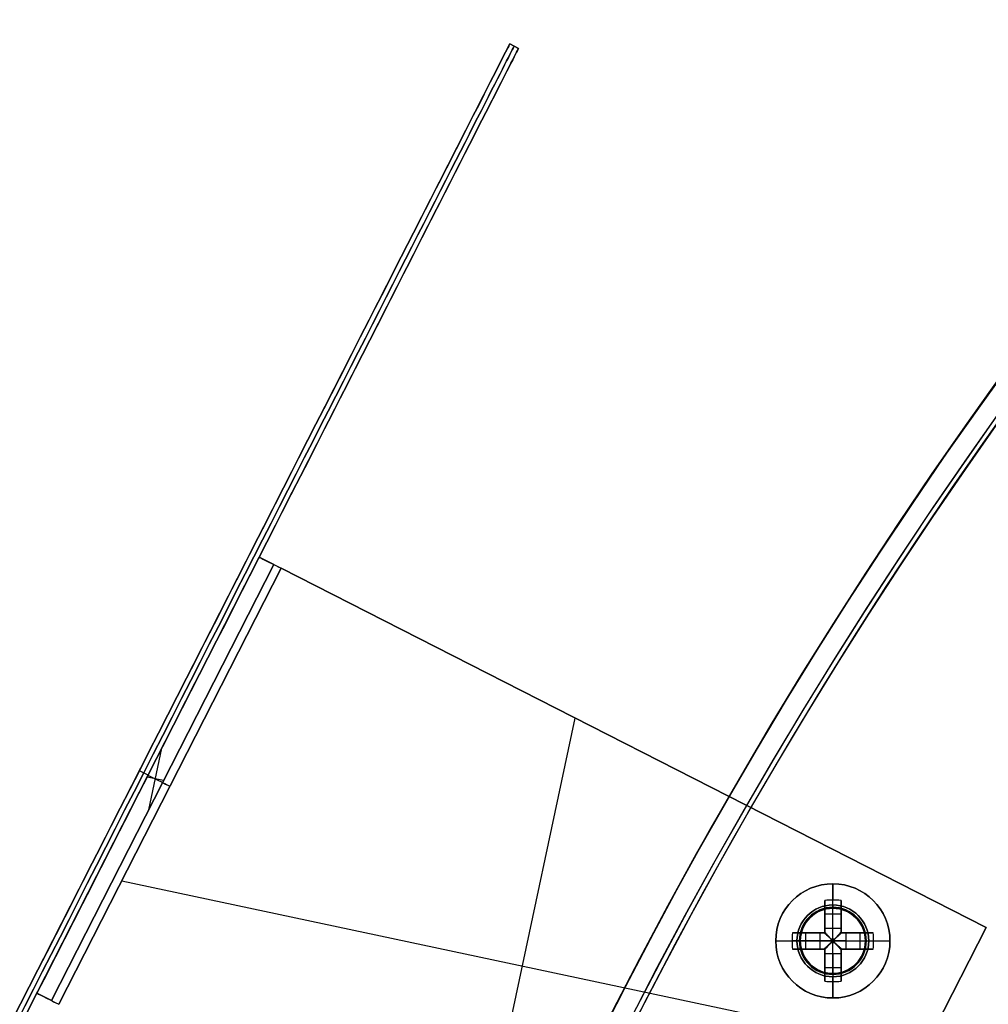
# Model space of a CAD drawing. Header units: millimetres. Extents: x -83 to 676, y -83 to 676.
# Tile 117 of 256: x -4 to 55, y 432 to 492. Entities that reach past the tile are written whole.
import ezdxf

# ---------------------------------------------------------------- set-up
doc = ezdxf.new("R2010")
doc.units = ezdxf.units.MM
doc.header["$MEASUREMENT"] = 0
doc.layers.add('IGES level 0', color=7, linetype='Continuous', true_color=0xff7878)

msp = doc.modelspace()

# ---------------------------------------------------------------- linework, layer by layer
at = {"layer": 'IGES level 0', "color": 2, "true_color": 0xeded00}
for p, q in [((-19.43, 401.358, -28.5), (25.969, 490.459, -28.5)), ((-18.895, 401.086, -28.5), (26.504, 490.186, -28.5)), ((25.969, 490.459, -153.5), (25.969, 490.459, 96.5)), ((26.504, 490.186, 96.5), (25.969, 490.459, 96.5)), ((25.969, 490.459, 96.5), (25.969, 490.459, -153.5)), ((25.969, 490.459, -153.5), (26.504, 490.186, -153.5)), ((25.969, 490.459, -28.5), (26.504, 490.186, -28.5)), ((25.969, 490.459, -153.5), (26.504, 490.186, -153.5)), ((26.504, 490.186, 96.5), (25.969, 490.459, 96.5)), ((26.237, 490.322, -153.5), (26.237, 490.322, 96.5)), ((26.504, 490.186, -153.5), (26.504, 490.186, 96.5)), ((26.504, 490.186, -153.5), (26.504, 490.186, 96.5)), ((3.27, 445.908, -203.5), (3.27, 445.908, 146.5)), ((3.804, 445.636, -203.5), (3.27, 445.908, -203.5)), ((3.804, 445.636, 146.5), (3.27, 445.908, 146.5)), ((3.804, 445.636, -203.5), (3.804, 445.636, 146.5))]:
    msp.add_line(p, q, dxfattribs=at)
at = {"layer": 'IGES level 0', "color": 70, "true_color": 0x66ff00}
for p, q in [((10.614, 459.001, 8), (-3.006, 432.271, 8)), ((-3.006, 432.271, 46.5), (10.614, 459.001, 46.5)), ((-3.006, 432.271, 27.25), (10.614, 459.001, 27.25)), ((10.614, 459.001, 46.5), (-3.006, 432.271, 46.5)), ((-3.006, 432.271, 8), (10.614, 459.001, 8)), ((10.614, 459.001, 46.5), (10.614, 459.001, 8)), ((10.614, 459.001, 8), (11.505, 458.547, 8)), ((11.505, 458.547, 8), (-2.114, 431.817, 8)), ((-2.114, 431.817, 46.5), (11.505, 458.547, 46.5)), ((11.505, 458.547, 8), (-2.114, 431.817, 8)), ((-2.114, 431.817, 27.25), (11.505, 458.547, 27.25)), ((11.505, 458.547, 46.5), (-2.114, 431.817, 46.5)), ((-1.669, 431.59, 48), (11.951, 458.32, 48)), ((11.951, 458.32, 48), (-1.669, 431.59, 48)), ((-1.669, 431.59, 47), (11.951, 458.32, 47)), ((11.951, 458.32, 47), (-1.669, 431.59, 47)), ((11.505, 458.547, 46.5), (11.505, 458.547, 8)), ((55.165, 436.301, 48), (11.951, 458.32, 48)), ((55.165, 436.301, 47), (11.951, 458.32, 47)), ((23.519, 418.756, 48), (29.976, 449.135, 48)), ((23.519, 418.756, 47), (29.976, 449.135, 47)), ((3.848, 443.519, 8), (4.652, 447.299, 8)), ((4.756, 445.301, 8), (3.744, 445.517, 8)), ((3.804, 445.636, 8), (3.804, 445.636, 46.5)), ((4.695, 445.182, 8), (4.695, 445.182, 46.5)), ((2.191, 439.165, 48), (51.305, 428.726, 48)), ((2.191, 439.165, 47), (51.305, 428.726, 47)), ((41.545, 409.571, 48), (55.165, 436.301, 48)), ((41.545, 409.571, 47), (55.165, 436.301, 47)), ((-3.006, 432.271, 8), (-3.006, 432.271, 46.5)), ((-2.114, 431.817, 8), (-3.006, 432.271, 8)), ((-2.114, 431.817, 8), (-2.114, 431.817, 46.5))]:
    msp.add_line(p, q, dxfattribs=at)
at = {"layer": 'IGES level 0', "color": 254, "true_color": 0xcad1ee}
for p, q in [((10.614, 459.001, 46.5), (10.614, 459.001, 8)), ((10.614, 459.001, 8), (11.505, 458.547, 8)), ((11.505, 458.547, 28), (10.614, 459.001, 28)), ((11.505, 458.547, 8), (11.505, 458.547, 46.5)), ((11.951, 458.32, 47), (55.165, 436.301, 47)), ((55.165, 436.301, 48), (11.951, 458.32, 48)), ((32.889, 447.651, 47), (32.889, 447.651, 48)), ((46.182, 437.435, 48), (46.182, 437.435, 47)), ((46.284, 437.41, 47), (46.284, 437.41, 45.8)), ((41.545, 409.571, 48), (55.165, 436.301, 48)), ((55.165, 436.301, 47), (41.545, 409.571, 47)), ((41.545, 409.571, 47.5), (55.165, 436.301, 47.5)), ((43.81, 435.894, 47), (43.81, 435.894, 48)), ((43.81, 435.894, 48), (43.81, 435.894, 47)), ((43.835, 435.996, 45.8), (43.835, 435.996, 47)), ((43.835, 435.996, 47), (43.835, 435.996, 45.8)), ((55.165, 436.301, 47), (55.165, 436.301, 48)), ((55.165, 436.301, 48), (55.165, 436.301, 47)), ((47.698, 434.961, 47), (47.698, 434.961, 45.8)), ((47.698, 434.961, 45.8), (47.698, 434.961, 47)), ((47.723, 435.063, 48), (47.723, 435.063, 47)), ((47.723, 435.063, 47), (47.723, 435.063, 48)), ((45.249, 433.546, 47), (45.249, 433.546, 45.8)), ((45.351, 433.522, 48), (45.351, 433.522, 47)), ((-2.114, 431.817, 8), (-3.006, 432.271, 8)), ((-3.006, 432.271, 8), (-3.006, 432.271, 46.5)), ((-2.114, 431.817, 28), (-3.006, 432.271, 28)), ((-2.114, 431.817, 46.5), (-2.114, 431.817, 8))]:
    msp.add_line(p, q, dxfattribs=at)
at = {"layer": 'IGES level 0', "color": 1, "true_color": 0xff0808}
for p, q in [((45.767, 437.678, 48), (45.767, 438.978, 48)), ((45.267, 436.265, 48.463), (45.267, 437.953, 50.13)), ((45.267, 437.953, 50.13), (45.267, 436.265, 48.463)), ((45.767, 436.265, 48.463), (45.767, 437.978, 50.155)), ((46.267, 437.953, 50.13), (46.267, 436.265, 48.463)), ((46.267, 436.265, 48.463), (46.267, 437.953, 50.13)), ((45.267, 435.978, 49.699), (45.267, 437.516, 49.699)), ((45.267, 437.134, 49.322), (46.267, 437.134, 49.322)), ((45.267, 436.966, 49.155), (45.267, 436.966, 50.83)), ((45.767, 437.478, 47.8), (45.767, 437.478, 40)), ((45.767, 433.478, 40), (45.767, 437.478, 40)), ((45.767, 437.478, 40), (45.767, 437.478, 47.8)), ((46.267, 437.516, 49.699), (46.267, 435.978, 49.699)), ((46.267, 436.966, 49.155), (46.267, 436.966, 50.83)), ((43.292, 435.978, 50.13), (44.98, 435.978, 48.463)), ((44.98, 435.978, 48.463), (43.292, 435.978, 50.13)), ((43.728, 435.978, 49.699), (45.267, 435.978, 49.699)), ((44.111, 434.978, 49.322), (44.111, 435.978, 49.322)), ((44.279, 435.978, 49.155), (44.279, 435.978, 50.83)), ((44.98, 434.978, 48.463), (44.98, 435.978, 48.463)), ((44.98, 434.978, 48.463), (44.98, 435.978, 48.463)), ((45.267, 436.265, 48.463), (46.267, 436.265, 48.463)), ((45.267, 436.265, 48.463), (46.267, 436.265, 48.463)), ((45.267, 435.978, 51.128), (45.267, 435.978, 48.27)), ((45.267, 435.978, 48.27), (45.267, 435.978, 51.128)), ((46.267, 435.978, 51.128), (46.267, 435.978, 48.27)), ((46.267, 435.978, 49.699), (47.805, 435.978, 49.699)), ((46.267, 435.978, 48.27), (46.267, 435.978, 51.128)), ((46.553, 435.978, 48.463), (48.241, 435.978, 50.13)), ((46.553, 435.978, 48.463), (46.553, 434.978, 48.463)), ((48.241, 435.978, 50.13), (46.553, 435.978, 48.463)), ((46.553, 435.978, 48.463), (46.553, 434.978, 48.463)), ((47.254, 435.978, 49.155), (47.254, 435.978, 50.83)), ((47.423, 435.978, 49.322), (47.423, 434.978, 49.322)), ((42.267, 435.478, 48), (43.567, 435.478, 48)), ((44.98, 435.478, 48.463), (43.267, 435.478, 50.155)), ((43.767, 435.478, 47.8), (43.767, 435.478, 40)), ((43.767, 435.478, 40), (47.767, 435.478, 40)), ((45.864, 435.576, 48.18), (45.669, 435.576, 48.18)), ((45.669, 435.576, 48.18), (45.669, 435.381, 48.18)), ((45.669, 435.576, 48.18), (45.669, 435.381, 48.18)), ((45.864, 435.576, 48.18), (45.669, 435.576, 48.18)), ((45.669, 435.478, 48.18), (45.864, 435.478, 48.18)), ((45.669, 435.381, 48.18), (45.864, 435.381, 48.18)), ((45.669, 435.381, 48.18), (45.864, 435.381, 48.18)), ((45.767, 435.576, 48.18), (45.767, 435.381, 48.18)), ((45.864, 435.381, 48.18), (45.864, 435.576, 48.18)), ((45.864, 435.381, 48.18), (45.864, 435.576, 48.18)), ((46.553, 435.478, 48.463), (48.267, 435.478, 50.155)), ((47.767, 435.478, 47.8), (47.767, 435.478, 40)), ((47.967, 435.478, 48), (49.267, 435.478, 48)), ((44.98, 434.978, 48.463), (43.292, 434.978, 50.13)), ((43.292, 434.978, 50.13), (44.98, 434.978, 48.463)), ((45.267, 434.978, 49.699), (43.728, 434.978, 49.699)), ((44.279, 434.978, 49.155), (44.279, 434.978, 50.83)), ((45.267, 434.978, 51.128), (45.267, 434.978, 48.27)), ((45.267, 434.978, 48.27), (45.267, 434.978, 51.128)), ((45.267, 433.44, 49.699), (45.267, 434.978, 49.699)), ((45.267, 433.004, 50.13), (45.267, 434.692, 48.463)), ((46.267, 434.692, 48.463), (45.267, 434.692, 48.463)), ((45.267, 434.692, 48.463), (45.267, 433.004, 50.13)), ((46.267, 434.692, 48.463), (45.267, 434.692, 48.463)), ((45.767, 434.692, 48.463), (45.767, 432.978, 50.155)), ((46.267, 434.978, 51.128), (46.267, 434.978, 48.27)), ((46.267, 434.978, 49.699), (46.267, 433.44, 49.699)), ((46.267, 434.978, 48.27), (46.267, 434.978, 51.128)), ((47.805, 434.978, 49.699), (46.267, 434.978, 49.699)), ((46.267, 434.692, 48.463), (46.267, 433.004, 50.13)), ((46.267, 433.004, 50.13), (46.267, 434.692, 48.463)), ((48.241, 434.978, 50.13), (46.553, 434.978, 48.463)), ((46.553, 434.978, 48.463), (48.241, 434.978, 50.13)), ((47.254, 434.978, 49.155), (47.254, 434.978, 50.83)), ((45.267, 433.991, 49.155), (45.267, 433.991, 50.83)), ((46.267, 433.991, 49.155), (46.267, 433.991, 50.83)), ((46.267, 433.822, 49.322), (45.267, 433.822, 49.322)), ((45.767, 433.478, 40), (45.767, 433.478, 47.8)), ((45.767, 433.478, 47.8), (45.767, 433.478, 40)), ((45.767, 431.978, 48), (45.767, 433.278, 48))]:
    msp.add_line(p, q, dxfattribs=at)
at = {"layer": 'IGES level 0', "color": 153, "true_color": 0x5393cf}
for centre in [(296.5, 296.5), (296.5, 296.5, -1.2)]:
    msp.add_circle(centre, 296.5, dxfattribs=at)
at = {"layer": 'IGES level 0'}
for centre, radius in [((296.5, 296.5, 47), 296.5), ((296.5, 296.5), 296.5), ((296.5, 296.5, 47), 295.3), ((296.5, 296.5), 295.3)]:
    msp.add_circle(centre, radius, dxfattribs=at)
at = {"layer": 'IGES level 0', "color": 124, "true_color": 0x1aa180}
for centre, radius in [((296.5, 296.5, 47), 295), ((296.5, 296.5, 45.8), 295), ((296.5, 296.5, 47), 242.5), ((296.5, 296.5, 45.8), 242.5), ((45.767, 435.478, 47), 2), ((45.767, 435.478, 45.8), 2)]:
    msp.add_circle(centre, radius, dxfattribs=at)
at = {"layer": 'IGES level 0', "color": 31, "true_color": 0xffba87}
for centre in [(296.5, 296.5), (296.5, 296.5, 47)]:
    msp.add_circle(centre, 242.2, dxfattribs=at)
at = {"layer": 'IGES level 0', "color": 1, "true_color": 0xff0808}
for centre, radius in [((45.767, 435.478, 48), 3.5), ((45.767, 435.478, 48), 2.2), ((45.767, 435.478, 40), 2)]:
    msp.add_circle(centre, radius, dxfattribs=at)
at = {"layer": 'IGES level 0', "color": 70, "true_color": 0x66ff00}
for centre in [(45.767, 435.478, 48), (45.767, 435.478, 47)]:
    msp.add_circle(centre, 2, dxfattribs=at)
at = {"layer": 'IGES level 0'}
for centre, radius in [((296.5, 296.5), 296.5), ((296.5, 296.5, 47), 296.5), ((296.5, 296.5, 23.5), 296.5), ((296.5, 296.5, 47), 295.3), ((296.5, 296.5), 295.3), ((296.5, 296.5, 23.5), 295.3)]:
    msp.add_arc(centre, radius, 45, 225, dxfattribs=at)
at = {"layer": 'IGES level 0', "color": 153, "true_color": 0x5393cf}
for centre in [(296.5, 296.5, -1.2), (296.5, 296.5), (296.5, 296.5, -0.6)]:
    msp.add_arc(centre, 296.5, 345, 165, dxfattribs=at)
at = {"layer": 'IGES level 0', "color": 124, "true_color": 0x1aa180}
for centre in [(296.5, 296.5, 45.8), (296.5, 296.5, 47), (296.5, 296.5, 46.4)]:
    msp.add_arc(centre, 295, 345, 165, dxfattribs=at)
at = {"layer": 'IGES level 0', "color": 2, "true_color": 0xeded00, "extrusion": (0.891007, -0.45399, 2.27374e-16)}
msp.add_arc((398.792, 96.5, -199.525), 50, 0, 180, dxfattribs=at)
msp.add_arc((398.792, 96.5, -199.525), 50, 0, 180, dxfattribs=at)
at = {"layer": 'IGES level 0', "color": 2, "true_color": 0xeded00, "extrusion": (0.891007, -0.45399, -2.27374e-16)}
msp.add_arc((398.792, -153.5, -199.525), 50, 180, 360, dxfattribs=at)
msp.add_arc((398.792, -153.5, -199.525), 50, 180, 360, dxfattribs=at)
at = {"layer": 'IGES level 0', "color": 2, "true_color": 0xeded00, "extrusion": (0.891007, -0.45399, 0)}
for centre, start, end in [((398.792, -153.5, -199.225), 180, 0), ((398.792, 96.5, -199.225), 0, 180)]:
    msp.add_arc(centre, 50, start, end, dxfattribs=at)
at = {"layer": 'IGES level 0', "color": 2, "true_color": 0xeded00, "extrusion": (0.891007, -0.45399, -7.27596e-15)}
msp.add_arc((398.792, -153.5, -198.925), 50, 180, 360, dxfattribs=at)
at = {"layer": 'IGES level 0', "color": 2, "true_color": 0xeded00, "extrusion": (0.891007, -0.45399, 7.27596e-15)}
msp.add_arc((398.792, 96.5, -198.925), 50, 0, 180, dxfattribs=at)
at = {"layer": 'IGES level 0', "color": 2, "true_color": 0xeded00, "extrusion": (0.891007, -0.45399, 5.00222e-16)}
msp.add_arc((398.792, 96.5, -198.925), 50, 0, 180, dxfattribs=at)
at = {"layer": 'IGES level 0', "color": 2, "true_color": 0xeded00, "extrusion": (0.891007, -0.45399, -5.00222e-16)}
msp.add_arc((398.792, -153.5, -198.925), 50, 180, 0, dxfattribs=at)
at = {"layer": 'IGES level 0', "color": 31, "true_color": 0xffba87}
for centre in [(296.5, 296.5), (296.5, 296.5, 47), (296.5, 296.5, 23.5)]:
    msp.add_arc(centre, 242.2, 135, 315, dxfattribs=at)
at = {"layer": 'IGES level 0', "color": 254, "true_color": 0xcad1ee, "extrusion": (0.45399, 0.891007, -1.87979e-13)}
msp.add_arc((197.425, 46.5, 413.792), 1.5, 360, 90, dxfattribs=at)
at = {"layer": 'IGES level 0', "color": 70, "true_color": 0x66ff00, "extrusion": (0.45399, 0.891007, -2.75179e-14)}
msp.add_arc((197.425, 46.5, 413.792), 1.5, 360, 90, dxfattribs=at)
at = {"layer": 'IGES level 0', "color": 254, "true_color": 0xcad1ee, "extrusion": (0.45399, 0.891007, -9.62937e-13)}
msp.add_arc((197.425, 46.5, 413.792), 0.5, 0, 90, dxfattribs=at)
at = {"layer": 'IGES level 0', "color": 70, "true_color": 0x66ff00, "extrusion": (0.45399, 0.891007, -2.78016e-13)}
msp.add_arc((197.425, 46.5, 413.792), 0.5, 360, 90, dxfattribs=at)
at = {"layer": 'IGES level 0', "color": 70, "true_color": 0x66ff00, "extrusion": (0.45399, 0.891007, -6.19593e-12)}
for radius in [1.5, 0.5]:
    msp.add_arc((197.425, 46.5, 398.792), radius, 360, 90, dxfattribs=at)
at = {"layer": 'IGES level 0', "color": 1, "true_color": 0xff0808}
for centre, radius, start, end in [((45.767, 435.478, 48), 3.5, 0, 180), ((45.767, 435.478, 48), 2.2, 90, 270), ((45.767, 435.478, 48), 2.2, 270, 90), ((45.767, 435.478, 47.941), 2.059, 90, 270), ((45.767, 435.478, 40), 2, 90, 270), ((45.767, 435.478, 47.8), 2, 90, 270), ((45.767, 435.478, 43.9), 2, 90, 270), ((45.767, 435.478, 47.8), 2, 90, 270), ((45.767, 435.478, 47.941), 2.059, 270, 90), ((45.767, 435.478, 47.8), 2, 270, 90), ((45.767, 435.478, 40), 2, 270, 90), ((45.767, 435.478, 47.8), 2, 270, 90), ((45.767, 435.478, 43.9), 2, 270, 90), ((45.767, 435.478, 48), 3.5, 180, 0)]:
    msp.add_arc(centre, radius, start, end, dxfattribs=at)
at = {"layer": 'IGES level 0', "color": 1, "true_color": 0xff0808, "extrusion": (1, 0, 0)}
for centre, radius, start, end in [((435.478, 47.686, 45.767), 3.514, 5.12754, 44.64884), ((435.576, 49.16, 45.267), 0.98, 296.55957, 314.64884), ((435.576, 49.16, 45.267), 0.98, 296.55957, 314.64884), ((435.576, 49.16, 45.767), 0.98, 270, 314.64884), ((435.576, 49.16, 46.267), 0.98, 296.55957, 314.64884), ((435.381, 49.16, 45.767), 0.98, 225.35116, 270), ((435.478, 47.686, 46.267), 3.478, 98.26479, 135.35116), ((435.381, 49.16, 46.267), 0.98, 225.35116, 243.44043), ((433.278, 47.8, 45.767), 0.2, 360, 90), ((435.478, 47.686, 45.767), 3.514, 135.35116, 174.87246)]:
    msp.add_arc(centre, radius, start, end, dxfattribs=at)
at = {"layer": 'IGES level 0', "color": 1, "true_color": 0xff0808, "extrusion": (-9.0207e-15, -0.70276, 0.711427)}
msp.add_arc((45.767, 343.323, -272.112), 3.514, 81.81988, 98.18012, dxfattribs=at)
at = {"layer": 'IGES level 0', "color": 1, "true_color": 0xff0808, "extrusion": (1.24501e-14, -0.70276, 0.711427)}
msp.add_arc((45.767, 343.323, -272.112), 3.514, 81.81988, 98.18012, dxfattribs=at)
at = {"layer": 'IGES level 0', "color": 1, "true_color": 0xff0808, "extrusion": (1, 5.73308e-15, -2.89699e-15)}
msp.add_arc((435.478, 47.686, 45.267), 3.478, 44.64884, 81.73521, dxfattribs=at)
at = {"layer": 'IGES level 0', "color": 1, "true_color": 0xff0808, "extrusion": (1, 1.7746e-14, 3.5119e-14)}
msp.add_arc((435.478, 47.686, 45.267), 3.478, 44.64884, 81.73521, dxfattribs=at)
at = {"layer": 'IGES level 0', "color": 1, "true_color": 0xff0808, "extrusion": (1, 8.57701e-14, -8.57701e-14)}
msp.add_arc((437.678, 47.8, 45.767), 0.2, 90, 180, dxfattribs=at)
at = {"layer": 'IGES level 0', "color": 1, "true_color": 0xff0808, "extrusion": (1, -6.06486e-14, 2.51215e-14)}
msp.add_arc((437.678, 47.8, 45.767), 0.2, 90, 180, dxfattribs=at)
at = {"layer": 'IGES level 0', "color": 1, "true_color": 0xff0808, "extrusion": (1, -1.7746e-14, -3.5119e-14)}
msp.add_arc((435.478, 47.686, 46.267), 3.478, 44.64884, 81.73521, dxfattribs=at)
at = {"layer": 'IGES level 0', "color": 1, "true_color": 0xff0808, "extrusion": (1, 2.34791e-14, 3.2222e-14)}
msp.add_arc((435.478, 47.686, 46.267), 3.478, 44.64884, 81.73521, dxfattribs=at)
at = {"layer": 'IGES level 0', "color": 254, "true_color": 0xcad1ee}
for centre, start, end in [((45.767, 435.478, 48), 348, 168), ((45.767, 435.478, 47), 348, 168), ((45.767, 435.478, 47.5), 348, 168), ((45.767, 435.478, 47), 345, 165), ((45.767, 435.478, 45.8), 345, 165), ((45.767, 435.478, 46.4), 345, 165), ((45.767, 435.478, 47), 165, 345), ((45.767, 435.478, 45.8), 165, 345), ((45.767, 435.478, 46.4), 165, 345), ((45.767, 435.478, 48), 168, 348), ((45.767, 435.478, 47), 168, 348), ((45.767, 435.478, 47.5), 168, 348)]:
    msp.add_arc(centre, 2, start, end, dxfattribs=at)
at = {"layer": 'IGES level 0', "color": 1, "true_color": 0xff0808, "extrusion": (0.70276, -1.56398e-15, 0.711427)}
msp.add_arc((435.478, 0.952, 66.088), 3.514, 81.81988, 98.18012, dxfattribs=at)
at = {"layer": 'IGES level 0', "color": 1, "true_color": 0xff0808, "extrusion": (0.70276, 7.8549e-14, 0.711427)}
msp.add_arc((435.478, 0.952, 66.088), 3.514, 81.81988, 90, dxfattribs=at)
at = {"layer": 'IGES level 0', "color": 1, "true_color": 0xff0808, "extrusion": (-1.41968e-13, 1, 2.80952e-13)}
msp.add_arc((-45.767, 47.686, 435.978), 3.478, 44.64884, 81.73521, dxfattribs=at)
at = {"layer": 'IGES level 0', "color": 1, "true_color": 0xff0808, "extrusion": (1.41968e-13, 1, -2.80952e-13)}
for centre in [(-45.767, 47.686, 435.978), (-45.767, 47.686, 434.978)]:
    msp.add_arc(centre, 3.478, 44.64884, 81.73521, dxfattribs=at)
at = {"layer": 'IGES level 0', "color": 1, "true_color": 0xff0808, "extrusion": (0, 1, 0)}
for centre, radius, start, end in [((-45.669, 49.16, 435.978), 0.98, 296.55957, 314.64884), ((-45.767, 47.686, 435.978), 3.478, 98.26479, 135.35116), ((-45.669, 49.16, 435.478), 0.98, 270, 314.64884), ((-45.864, 49.16, 435.478), 0.98, 225.35116, 270), ((-45.767, 47.686, 435.478), 3.514, 135.35116, 174.87246), ((-45.767, 47.686, 434.978), 3.478, 44.64884, 81.73521), ((-45.669, 49.16, 434.978), 0.98, 296.55957, 314.64884), ((-45.669, 49.16, 434.978), 0.98, 296.55957, 314.64884), ((-45.767, 47.686, 434.978), 3.478, 98.26479, 135.35116), ((-45.864, 49.16, 434.978), 0.98, 225.35116, 243.44043)]:
    msp.add_arc(centre, radius, start, end, dxfattribs=at)
at = {"layer": 'IGES level 0', "color": 1, "true_color": 0xff0808, "extrusion": (-2.71587e-12, 1, -3.7929e-12)}
msp.add_arc((-45.669, 49.16, 435.978), 0.98, 296.55957, 314.64884, dxfattribs=at)
at = {"layer": 'IGES level 0', "color": 1, "true_color": 0xff0808, "extrusion": (0.689371, -0.689371, -0.222565)}
msp.add_arc((340.292, -14.358, -279.922), 0.08, 257.44027, 282.54752, dxfattribs=at)
at = {"layer": 'IGES level 0', "color": 1, "true_color": 0xff0808, "extrusion": (0.689371, 0.689371, 0.222565)}
msp.add_arc((275.568, -28.763, 343.023), 0.08, 257.45248, 282.55973, dxfattribs=at)
at = {"layer": 'IGES level 0', "color": 1, "true_color": 0xff0808, "extrusion": (1, 6.78967e-13, -9.48225e-13)}
msp.add_arc((435.576, 49.16, 46.267), 0.98, 296.55957, 314.64884, dxfattribs=at)
at = {"layer": 'IGES level 0', "color": 1, "true_color": 0xff0808, "extrusion": (-1.41968e-13, 1, -2.80952e-13)}
msp.add_arc((-45.767, 47.686, 435.978), 3.478, 98.26479, 135.35116, dxfattribs=at)
at = {"layer": 'IGES level 0', "color": 1, "true_color": 0xff0808, "extrusion": (2.71587e-12, 1, -3.7929e-12)}
msp.add_arc((-45.864, 49.16, 435.978), 0.98, 225.35116, 243.44043, dxfattribs=at)
msp.add_arc((-45.864, 49.16, 435.978), 0.98, 225.35116, 243.44043, dxfattribs=at)
at = {"layer": 'IGES level 0', "color": 1, "true_color": 0xff0808, "extrusion": (-0.70276, 2.15376e-14, 0.711427)}
msp.add_arc((-435.478, 66.071, 1.762), 3.514, 81.81988, 98.18012, dxfattribs=at)
at = {"layer": 'IGES level 0', "color": 1, "true_color": 0xff0808, "extrusion": (-0.70276, 2.04906e-14, 0.711427)}
msp.add_arc((-435.478, 66.071, 1.762), 3.514, 90, 98.18012, dxfattribs=at)
at = {"layer": 'IGES level 0', "color": 1, "true_color": 0xff0808, "extrusion": (2.49185e-13, 1, -1.15606e-13)}
msp.add_arc((-45.767, 47.686, 435.478), 3.514, 5.12754, 44.64884, dxfattribs=at)
at = {"layer": 'IGES level 0', "color": 1, "true_color": 0xff0808, "extrusion": (-4.98371e-13, 1, 2.31211e-13)}
msp.add_arc((-45.767, 47.686, 435.478), 3.514, 5.12754, 44.64884, dxfattribs=at)
at = {"layer": 'IGES level 0', "color": 1, "true_color": 0xff0808, "extrusion": (0.70276, 5.18263e-14, 0.711427)}
msp.add_arc((435.478, 0.952, 66.088), 3.514, 90, 98.18012, dxfattribs=at)
at = {"layer": 'IGES level 0', "color": 1, "true_color": 0xff0808, "extrusion": (2.1883e-10, 1, 2.87691e-11)}
msp.add_arc((-43.567, 47.8, 435.478), 0.2, 90, 180, dxfattribs=at)
at = {"layer": 'IGES level 0', "color": 1, "true_color": 0xff0808, "extrusion": (0.702705, -0.702705, -0.111406)}
msp.add_arc((340.292, 17.233, -279.565), 0.08, 263.7148, 276.35685, dxfattribs=at)
at = {"layer": 'IGES level 0', "color": 1, "true_color": 0xff0808, "extrusion": (0.702705, 0.702705, -0.111406)}
msp.add_arc((275.568, 85.843, 332.46), 0.08, 263.7148, 276.35685, dxfattribs=at)
at = {"layer": 'IGES level 0', "color": 1, "true_color": 0xff0808, "extrusion": (0.702705, 0.702705, 0.111406)}
msp.add_arc((275.568, 10.023, 343.886), 0.08, 263.64315, 276.2852, dxfattribs=at)
at = {"layer": 'IGES level 0', "color": 1, "true_color": 0xff0808, "extrusion": (0.702705, -0.702705, 0.111406)}
msp.add_arc((340.292, 78.633, -268.14), 0.08, 263.64315, 276.2852, dxfattribs=at)
at = {"layer": 'IGES level 0', "color": 1, "true_color": 0xff0808, "extrusion": (2.18833e-10, 1, -2.87618e-11)}
msp.add_arc((-47.967, 47.8, 435.478), 0.2, 360, 90, dxfattribs=at)
at = {"layer": 'IGES level 0', "color": 1, "true_color": 0xff0808, "extrusion": (-0.70276, 1.19808e-14, 0.711427)}
msp.add_arc((-435.478, 66.071, 1.762), 3.514, 81.81988, 90, dxfattribs=at)
at = {"layer": 'IGES level 0', "color": 1, "true_color": 0xff0808, "extrusion": (-2.49185e-13, 1, -1.15606e-13)}
msp.add_arc((-45.767, 47.686, 435.478), 3.514, 135.35116, 174.87246, dxfattribs=at)
at = {"layer": 'IGES level 0', "color": 1, "true_color": 0xff0808, "extrusion": (1, 3.5492e-14, -7.0238e-14)}
msp.add_arc((435.478, 47.686, 45.267), 3.478, 98.26479, 135.35116, dxfattribs=at)
at = {"layer": 'IGES level 0', "color": 1, "true_color": 0xff0808, "extrusion": (1, -6.00647e-15, 1.9008e-14)}
msp.add_arc((435.478, 47.686, 45.267), 3.478, 98.26479, 135.35116, dxfattribs=at)
at = {"layer": 'IGES level 0', "color": 1, "true_color": 0xff0808, "extrusion": (1, -3.39484e-13, -4.74112e-13)}
msp.add_arc((435.381, 49.16, 45.267), 0.98, 225.35116, 243.44043, dxfattribs=at)
msp.add_arc((435.381, 49.16, 45.267), 0.98, 225.35116, 243.44043, dxfattribs=at)
at = {"layer": 'IGES level 0', "color": 1, "true_color": 0xff0808, "extrusion": (0.689371, 0.689371, -0.222565)}
msp.add_arc((275.568, 122.711, 320.49), 0.08, 257.44027, 282.54752, dxfattribs=at)
at = {"layer": 'IGES level 0', "color": 1, "true_color": 0xff0808, "extrusion": (0.689371, -0.689371, 0.222565)}
msp.add_arc((340.292, 108.306, -257.39), 0.08, 257.45248, 282.55973, dxfattribs=at)
at = {"layer": 'IGES level 0', "color": 1, "true_color": 0xff0808, "extrusion": (1, 5.73308e-15, 2.89699e-15)}
msp.add_arc((435.478, 47.686, 46.267), 3.478, 98.26479, 135.35116, dxfattribs=at)
at = {"layer": 'IGES level 0', "color": 1, "true_color": 0xff0808, "extrusion": (1.41968e-13, 1, 2.80952e-13)}
msp.add_arc((-45.767, 47.686, 434.978), 3.478, 98.26479, 135.35116, dxfattribs=at)
at = {"layer": 'IGES level 0', "color": 1, "true_color": 0xff0808, "extrusion": (1, 3.39484e-13, 4.74112e-13)}
msp.add_arc((435.381, 49.16, 46.267), 0.98, 225.35116, 243.44043, dxfattribs=at)
at = {"layer": 'IGES level 0', "color": 1, "true_color": 0xff0808, "extrusion": (-2.71587e-12, 1, 3.7929e-12)}
msp.add_arc((-45.864, 49.16, 434.978), 0.98, 225.35116, 243.44043, dxfattribs=at)
at = {"layer": 'IGES level 0', "color": 1, "true_color": 0xff0808, "extrusion": (1, -2.51215e-14, -6.06486e-14)}
msp.add_arc((433.278, 47.8, 45.767), 0.2, 360, 90, dxfattribs=at)
at = {"layer": 'IGES level 0', "color": 1, "true_color": 0xff0808, "extrusion": (-1.24501e-14, 0.70276, 0.711427)}
msp.add_arc((-45.767, -276.299, 339.962), 3.514, 81.81988, 98.18012, dxfattribs=at)
at = {"layer": 'IGES level 0', "color": 1, "true_color": 0xff0808, "extrusion": (4.8968e-14, 0.70276, 0.711427)}
msp.add_arc((-45.767, -276.299, 339.962), 3.514, 81.81988, 98.18012, dxfattribs=at)
at = {"layer": 'IGES level 0', "color": 254, "true_color": 0xcad1ee, "extrusion": (0.45399, 0.891007, 5.12595e-13)}
msp.add_arc((197.425, 46.5, 383.792), 1.5, 0, 90, dxfattribs=at)
at = {"layer": 'IGES level 0', "color": 70, "true_color": 0x66ff00, "extrusion": (0.45399, 0.891007, 5.12595e-13)}
msp.add_arc((197.425, 46.5, 383.792), 1.5, 0, 90, dxfattribs=at)
at = {"layer": 'IGES level 0', "color": 254, "true_color": 0xcad1ee, "extrusion": (0.45399, 0.891007, -1.72847e-13)}
msp.add_arc((197.425, 46.5, 383.792), 0.5, 360, 90, dxfattribs=at)
at = {"layer": 'IGES level 0', "color": 70, "true_color": 0x66ff00, "extrusion": (0.45399, 0.891007, -3.81911e-13)}
msp.add_arc((197.425, 46.5, 383.792), 0.5, 0, 90, dxfattribs=at)
at = {"layer": 'IGES level 0', "color": 1, "true_color": 0xff0808}
for points in [[(45.231, 435.978, 48.283), (45.242, 435.978, 48.277), (45.254, 435.978, 48.273), (45.267, 435.978, 48.27)], [(45.267, 435.978, 48.27), (45.267, 435.991, 48.273), (45.267, 436.003, 48.277), (45.267, 436.014, 48.283)], [(46.267, 436.014, 48.283), (46.267, 436.003, 48.277), (46.267, 435.991, 48.273), (46.267, 435.978, 48.27)], [(46.267, 435.978, 48.27), (46.279, 435.978, 48.273), (46.291, 435.978, 48.277), (46.302, 435.978, 48.283)], [(45.267, 434.978, 48.27), (45.254, 434.978, 48.273), (45.242, 434.978, 48.277), (45.231, 434.978, 48.283)], [(45.267, 434.943, 48.283), (45.267, 434.954, 48.277), (45.267, 434.966, 48.273), (45.267, 434.978, 48.27)], [(46.267, 434.978, 48.27), (46.267, 434.966, 48.273), (46.267, 434.954, 48.277), (46.267, 434.943, 48.283)], [(46.302, 434.978, 48.283), (46.291, 434.978, 48.277), (46.279, 434.978, 48.273), (46.267, 434.978, 48.27)]]:
    msp.add_open_spline(points, degree=3, dxfattribs=at)
for points, knots in [([(45.267, 435.978, 48.27), (45.259, 435.978, 48.272), (45.252, 435.978, 48.274), (45.24, 435.978, 48.279), (45.236, 435.978, 48.281), (45.231, 435.978, 48.283)], [0, 0, 0, 0, 0.00002195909, 0.00002195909, 0.0000380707, 0.0000380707, 0.0000380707, 0.0000380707]), ([(45.231, 435.978, 48.283), (45.276, 435.937, 48.261), (45.321, 435.895, 48.242), (45.417, 435.808, 48.212), (45.466, 435.762, 48.2), (45.566, 435.67, 48.184), (45.618, 435.623, 48.18), (45.669, 435.576, 48.18)], [0, 0, 0, 0, 0.320257, 0.320257, 0.655825, 0.655825, 1, 1, 1, 1]), ([(45.231, 435.978, 48.283), (45.247, 435.964, 48.275), (45.263, 435.948, 48.268), (45.297, 435.917, 48.253), (45.315, 435.901, 48.246), (45.35, 435.869, 48.233), (45.368, 435.853, 48.227), (45.402, 435.822, 48.217), (45.418, 435.807, 48.212), (45.451, 435.776, 48.204), (45.469, 435.76, 48.2), (45.505, 435.726, 48.193), (45.524, 435.71, 48.191), (45.562, 435.674, 48.186), (45.582, 435.656, 48.183), (45.622, 435.619, 48.181), (45.642, 435.601, 48.18), (45.665, 435.58, 48.18), (45.667, 435.578, 48.18), (45.669, 435.576, 48.18)], [0, 0, 0, 0, 0.129053, 0.129053, 0.256755, 0.256755, 0.38469, 0.38469, 0.5, 0.5, 0.626455, 0.626455, 0.749753, 0.749753, 0.874877, 0.874877, 0.989347, 0.989347, 1, 1, 1, 1]), ([(45.265, 435.978, 48.271), (45.301, 435.939, 48.253), (45.36, 435.874, 48.228), (45.421, 435.807, 48.211), (45.445, 435.781, 48.206)], [0.0440598, 0.0440598, 0.0440598, 0.0440598, 0.3202573, 0.497, 0.497, 0.497, 0.497]), ([(45.267, 436.014, 48.283), (45.267, 436.007, 48.28), (45.266, 436, 48.277), (45.266, 435.988, 48.273), (45.266, 435.983, 48.271), (45.267, 435.978, 48.27)], [0, 0, 0, 0, 0.00002297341, 0.00002297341, 0.0000380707, 0.0000380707, 0.0000380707, 0.0000380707]), ([(45.669, 435.576, 48.18), (45.65, 435.596, 48.18), (45.633, 435.615, 48.18), (45.598, 435.653, 48.183), (45.581, 435.672, 48.184), (45.548, 435.707, 48.189), (45.533, 435.725, 48.191), (45.501, 435.759, 48.197), (45.486, 435.775, 48.2), (45.464, 435.799, 48.206), (45.456, 435.807, 48.208), (45.434, 435.832, 48.214), (45.419, 435.848, 48.218), (45.388, 435.882, 48.229), (45.373, 435.898, 48.234), (45.343, 435.931, 48.246), (45.328, 435.947, 48.253), (45.299, 435.979, 48.266), (45.285, 435.994, 48.273), (45.27, 436.011, 48.282), (45.268, 436.012, 48.282), (45.267, 436.014, 48.283)], [0, 0, 0, 0, 0.101614, 0.101614, 0.209673, 0.209673, 0.321553, 0.321553, 0.439036, 0.439036, 0.5, 0.5, 0.625, 0.625, 0.744934, 0.744934, 0.864797, 0.864797, 0.986554, 0.986554, 1, 1, 1, 1]), ([(46.267, 436.014, 48.283), (46.252, 435.998, 48.275), (46.237, 435.982, 48.268), (46.205, 435.948, 48.253), (46.19, 435.93, 48.246), (46.157, 435.895, 48.233), (46.141, 435.877, 48.227), (46.11, 435.843, 48.217), (46.095, 435.827, 48.212), (46.064, 435.794, 48.204), (46.048, 435.776, 48.2), (46.015, 435.74, 48.193), (45.998, 435.721, 48.191), (45.962, 435.683, 48.186), (45.944, 435.663, 48.183), (45.907, 435.623, 48.181), (45.889, 435.603, 48.18), (45.868, 435.58, 48.18), (45.866, 435.578, 48.18), (45.864, 435.576, 48.18)], [0, 0, 0, 0, 0.1290525, 0.1290525, 0.2567545, 0.2567545, 0.3846897, 0.3846897, 0.5, 0.5, 0.6264552, 0.6264552, 0.7497533, 0.7497533, 0.8748767, 0.8748767, 0.9893473, 0.9893473, 1, 1, 1, 1]), ([(46.267, 436.014, 48.283), (46.225, 435.969, 48.261), (46.183, 435.923, 48.242), (46.096, 435.828, 48.212), (46.051, 435.779, 48.2), (45.958, 435.678, 48.184), (45.911, 435.627, 48.18), (45.864, 435.576, 48.18)], [0, 0, 0, 0, 0.320257, 0.320257, 0.655825, 0.655825, 1, 1, 1, 1]), ([(45.864, 435.576, 48.18), (45.884, 435.595, 48.18), (45.904, 435.612, 48.18), (45.941, 435.647, 48.183), (45.96, 435.664, 48.184), (45.996, 435.697, 48.189), (46.013, 435.712, 48.191), (46.047, 435.743, 48.197), (46.063, 435.759, 48.2), (46.087, 435.781, 48.206), (46.096, 435.788, 48.208), (46.12, 435.811, 48.214), (46.137, 435.826, 48.218), (46.17, 435.857, 48.229), (46.186, 435.872, 48.234), (46.219, 435.902, 48.246), (46.235, 435.916, 48.253), (46.267, 435.946, 48.266), (46.282, 435.96, 48.273), (46.299, 435.975, 48.282), (46.301, 435.977, 48.282), (46.302, 435.978, 48.283)], [0, 0, 0, 0, 0.101614, 0.101614, 0.209673, 0.209673, 0.321553, 0.321553, 0.439036, 0.439036, 0.5, 0.5, 0.625, 0.625, 0.744934, 0.744934, 0.864797, 0.864797, 0.986554, 0.986554, 1, 1, 1, 1]), ([(46.267, 435.98, 48.271), (46.227, 435.944, 48.253), (46.162, 435.884, 48.228), (46.096, 435.823, 48.211), (46.07, 435.8, 48.206)], [0.0440597, 0.0440597, 0.0440597, 0.0440597, 0.3202573, 0.497, 0.497, 0.497, 0.497]), ([(46.267, 435.978, 48.27), (46.267, 435.986, 48.272), (46.267, 435.993, 48.274), (46.267, 436.004, 48.279), (46.267, 436.009, 48.281), (46.267, 436.014, 48.283)], [0, 0, 0, 0, 0.00002195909, 0.00002195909, 0.0000380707, 0.0000380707, 0.0000380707, 0.0000380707]), ([(46.302, 435.978, 48.283), (46.295, 435.978, 48.28), (46.288, 435.978, 48.277), (46.276, 435.978, 48.273), (46.271, 435.978, 48.271), (46.267, 435.978, 48.27)], [0, 0, 0, 0, 0.00002297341, 0.00002297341, 0.0000380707, 0.0000380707, 0.0000380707, 0.0000380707]), ([(45.669, 435.381, 48.18), (45.649, 435.362, 48.18), (45.629, 435.345, 48.18), (45.592, 435.31, 48.183), (45.573, 435.293, 48.184), (45.538, 435.26, 48.189), (45.52, 435.244, 48.191), (45.486, 435.213, 48.197), (45.47, 435.198, 48.2), (45.446, 435.176, 48.206), (45.438, 435.168, 48.208), (45.413, 435.146, 48.214), (45.396, 435.13, 48.218), (45.363, 435.1, 48.229), (45.347, 435.085, 48.234), (45.314, 435.055, 48.246), (45.298, 435.04, 48.253), (45.266, 435.011, 48.266), (45.251, 434.997, 48.273), (45.234, 434.981, 48.282), (45.232, 434.98, 48.282), (45.231, 434.978, 48.283)], [0, 0, 0, 0, 0.101614, 0.101614, 0.209673, 0.209673, 0.321553, 0.321553, 0.439036, 0.439036, 0.5, 0.5, 0.625, 0.625, 0.744934, 0.744934, 0.864797, 0.864797, 0.986554, 0.986554, 1, 1, 1, 1]), ([(45.267, 434.943, 48.283), (45.281, 434.958, 48.275), (45.296, 434.975, 48.268), (45.328, 435.009, 48.253), (45.344, 435.026, 48.246), (45.376, 435.062, 48.233), (45.392, 435.079, 48.227), (45.423, 435.113, 48.217), (45.438, 435.13, 48.212), (45.469, 435.163, 48.204), (45.485, 435.181, 48.2), (45.518, 435.217, 48.193), (45.535, 435.235, 48.191), (45.571, 435.274, 48.186), (45.589, 435.294, 48.183), (45.626, 435.334, 48.181), (45.644, 435.354, 48.18), (45.665, 435.377, 48.18), (45.667, 435.379, 48.18), (45.669, 435.381, 48.18)], [0, 0, 0, 0, 0.1290525, 0.1290525, 0.2567545, 0.2567545, 0.3846897, 0.3846897, 0.5, 0.5, 0.6264552, 0.6264552, 0.7497533, 0.7497533, 0.8748767, 0.8748767, 0.9893473, 0.9893473, 1, 1, 1, 1]), ([(45.267, 434.943, 48.283), (45.308, 434.987, 48.261), (45.35, 435.033, 48.242), (45.437, 435.128, 48.212), (45.482, 435.178, 48.2), (45.575, 435.278, 48.184), (45.622, 435.33, 48.18), (45.669, 435.381, 48.18)], [0, 0, 0, 0, 0.320257, 0.320257, 0.655825, 0.655825, 1, 1, 1, 1]), ([(45.267, 434.977, 48.271), (45.306, 435.012, 48.253), (45.371, 435.072, 48.228), (45.437, 435.133, 48.211), (45.463, 435.157, 48.206)], [0.0440597, 0.0440597, 0.0440597, 0.0440597, 0.3202573, 0.497, 0.497, 0.497, 0.497]), ([(46.302, 434.978, 48.283), (46.286, 434.993, 48.275), (46.27, 435.008, 48.268), (46.236, 435.039, 48.253), (46.219, 435.055, 48.246), (46.183, 435.088, 48.233), (46.165, 435.104, 48.227), (46.131, 435.135, 48.217), (46.115, 435.15, 48.212), (46.082, 435.181, 48.204), (46.064, 435.197, 48.2), (46.028, 435.23, 48.193), (46.01, 435.247, 48.191), (45.971, 435.282, 48.186), (45.951, 435.301, 48.183), (45.911, 435.338, 48.181), (45.891, 435.356, 48.18), (45.868, 435.377, 48.18), (45.866, 435.379, 48.18), (45.864, 435.381, 48.18)], [0, 0, 0, 0, 0.1290525, 0.1290525, 0.2567545, 0.2567545, 0.3846897, 0.3846897, 0.5, 0.5, 0.6264552, 0.6264552, 0.7497533, 0.7497533, 0.8748767, 0.8748767, 0.9893473, 0.9893473, 1, 1, 1, 1]), ([(45.864, 435.381, 48.18), (45.883, 435.361, 48.18), (45.9, 435.341, 48.18), (45.935, 435.304, 48.183), (45.952, 435.285, 48.184), (45.985, 435.249, 48.189), (46.001, 435.232, 48.191), (46.032, 435.198, 48.197), (46.047, 435.182, 48.2), (46.069, 435.157, 48.206), (46.077, 435.149, 48.208), (46.099, 435.125, 48.214), (46.115, 435.108, 48.218), (46.145, 435.075, 48.229), (46.16, 435.059, 48.234), (46.19, 435.026, 48.246), (46.205, 435.01, 48.253), (46.234, 434.978, 48.266), (46.248, 434.963, 48.273), (46.264, 434.946, 48.282), (46.265, 434.944, 48.282), (46.267, 434.943, 48.283)], [0, 0, 0, 0, 0.101614, 0.101614, 0.209673, 0.209673, 0.321553, 0.321553, 0.439036, 0.439036, 0.5, 0.5, 0.625, 0.625, 0.744934, 0.744934, 0.864797, 0.864797, 0.986554, 0.986554, 1, 1, 1, 1]), ([(46.302, 434.978, 48.283), (46.258, 435.02, 48.261), (46.212, 435.062, 48.242), (46.117, 435.149, 48.212), (46.067, 435.194, 48.2), (45.967, 435.286, 48.184), (45.915, 435.334, 48.18), (45.864, 435.381, 48.18)], [0, 0, 0, 0, 0.320257, 0.320257, 0.655825, 0.655825, 1, 1, 1, 1]), ([(46.268, 434.978, 48.271), (46.232, 435.018, 48.253), (46.173, 435.083, 48.228), (46.112, 435.149, 48.211), (46.088, 435.175, 48.206)], [0.0440597, 0.0440597, 0.0440597, 0.0440597, 0.3202573, 0.497, 0.497, 0.497, 0.497]), ([(45.231, 434.978, 48.283), (45.238, 434.978, 48.28), (45.245, 434.978, 48.277), (45.257, 434.978, 48.273), (45.262, 434.978, 48.271), (45.267, 434.978, 48.27)], [0, 0, 0, 0, 0.00002297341, 0.00002297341, 0.0000380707, 0.0000380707, 0.0000380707, 0.0000380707]), ([(45.267, 434.978, 48.27), (45.266, 434.971, 48.272), (45.266, 434.964, 48.274), (45.266, 434.952, 48.279), (45.267, 434.947, 48.281), (45.267, 434.943, 48.283)], [0, 0, 0, 0, 0.00002195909, 0.00002195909, 0.0000380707, 0.0000380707, 0.0000380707, 0.0000380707]), ([(46.267, 434.943, 48.283), (46.267, 434.949, 48.28), (46.267, 434.956, 48.277), (46.267, 434.969, 48.273), (46.267, 434.973, 48.271), (46.267, 434.978, 48.27)], [0, 0, 0, 0, 0.00002297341, 0.00002297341, 0.0000380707, 0.0000380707, 0.0000380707, 0.0000380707]), ([(46.267, 434.978, 48.27), (46.274, 434.978, 48.272), (46.281, 434.978, 48.274), (46.293, 434.978, 48.279), (46.298, 434.978, 48.281), (46.302, 434.978, 48.283)], [0, 0, 0, 0, 0.00002195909, 0.00002195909, 0.0000380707, 0.0000380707, 0.0000380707, 0.0000380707])]:
    msp.add_open_spline(points, degree=3, knots=knots, dxfattribs=at)
for points, weights in [([(45.669, 435.576, 48.18), (45.457, 435.807, 48.18), (45.267, 436.014, 48.283)], [1, 0.972991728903, 1]), ([(45.864, 435.576, 48.18), (46.095, 435.788, 48.18), (46.302, 435.978, 48.283)], [1, 0.972991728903, 1]), ([(45.669, 435.381, 48.18), (45.438, 435.168, 48.18), (45.231, 434.978, 48.283)], [1, 0.972991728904, 1]), ([(45.864, 435.381, 48.18), (46.077, 435.149, 48.18), (46.267, 434.943, 48.283)], [1, 0.972991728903, 1])]:
    msp.add_rational_spline(points, weights, degree=2, dxfattribs=at)

doc.saveas('drawing.dxf')
